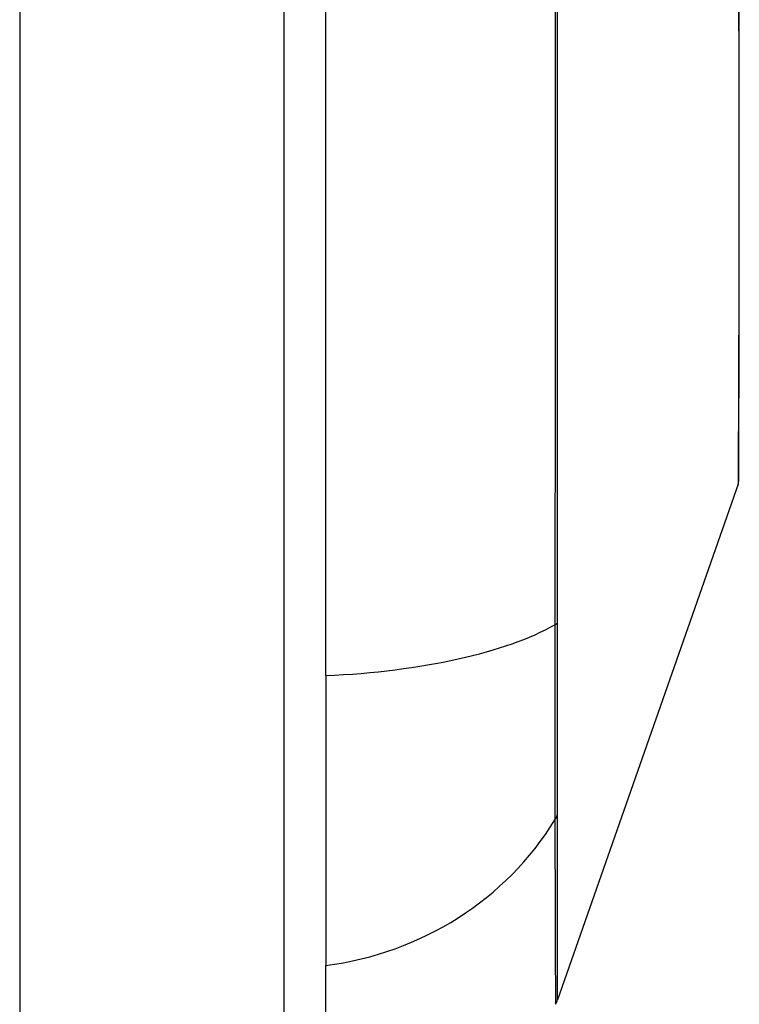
# Model space of a CAD drawing. Header units: inches. Extents: x 27 to 746, y 82 to 339.
# Tile 79 of 193: x 209.724 to 209.994, y 216.059 to 216.428. Entities that reach past the tile are written whole.
import ezdxf

# ---------------------------------------------------------------- set-up
doc = ezdxf.new("R2010")
doc.units = ezdxf.units.IN
doc.header["$MEASUREMENT"] = 0
doc.layers.add('Visible Edges(ANSI)', color=7, linetype='Continuous', lineweight=25)
doc.layers.add('Visible Tangent Edges(ANSI)', color=7, linetype='Continuous', lineweight=25)

msp = doc.modelspace()

# ---------------------------------------------------------------- linework, layer by layer
at = {"layer": 'Visible Edges(ANSI)'}
for p, q in [((209.8231349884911, 217.9358881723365), (209.8231349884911, 194.2158881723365)), ((209.8388830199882, 216.1822001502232), (209.8388830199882, 217.0395761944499)), ((209.9935274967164, 216.2540793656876), (209.925790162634, 216.0605441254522)), ((209.8388830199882, 216.1822001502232), (209.8388830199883, 216.0734144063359)), ((209.8388830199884, 216.0006519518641), (209.8388830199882, 216.0734144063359))]:
    msp.add_line(p, q, dxfattribs=at)
at = {"layer": 'Visible Edges(ANSI)', "flags": 128}
msp.add_lwpolyline([(209.9938037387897, 216.2556902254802), (209.9938050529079, 216.2561208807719), (209.9938089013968, 216.2574106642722), (209.9938151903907, 216.2595523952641), (209.9938237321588, 216.2625313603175), (209.9938341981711, 216.2663357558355), (209.9938464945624, 216.2709740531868), (209.993860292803, 216.2764465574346), (209.9938752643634, 216.2827402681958), (209.9938911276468, 216.2898359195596), (209.9939075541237, 216.297707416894), (209.9939242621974, 216.3063236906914), (209.9939410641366, 216.3156461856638), (209.9939576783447, 216.3256498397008), (209.9939743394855, 216.336343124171), (209.9939869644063, 216.3477077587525), (209.9939911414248, 216.3597046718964), (209.9939866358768, 216.3722968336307), (209.9939736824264, 216.385473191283), (209.9939573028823, 216.3991965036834), (209.9939406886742, 216.4134147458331), (209.9939239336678, 216.4281115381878), (209.9939072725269, 216.4433008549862)], dxfattribs=at)
at = {"layer": 'Visible Edges(ANSI)'}
for centre, radius, start, end in [((209.9888825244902, 216.2557051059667), 0.0049212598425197, 340.7099537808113, 359.8268552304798), ((209.9165002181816, 216.0637956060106), 0.0098425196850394, 330.1831145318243, 340.7099537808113)]:
    msp.add_arc(centre, radius, start, end, dxfattribs=at)
at = {"layer": 'Visible Tangent Edges(ANSI)'}
for p, q in [((209.7241349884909, 217.9358881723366), (209.724134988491, 194.2158881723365)), ((209.9258262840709, 216.2020808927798), (209.9258257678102, 216.2025530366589)), ((209.9258257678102, 216.1301635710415), (209.9258262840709, 216.1303322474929))]:
    msp.add_line(p, q, dxfattribs=at)
at = {"layer": 'Visible Tangent Edges(ANSI)', "flags": 128}
for points in [[(209.9249795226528, 216.8181807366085), (209.9249971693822, 216.7836646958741), (209.9250121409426, 216.7490280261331), (209.9250241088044, 216.7143120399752), (209.9250327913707, 216.6795682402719), (209.9250380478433, 216.6448318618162), (209.9250397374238, 216.6101051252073), (209.925037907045, 216.575389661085), (209.9250324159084, 216.540686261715), (209.9250235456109, 216.5060252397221), (209.9250115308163, 216.4714467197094), (209.9249966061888, 216.4369908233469), (209.924979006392, 216.4026975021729), (209.9249591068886, 216.3685721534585), (209.9249373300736, 216.3346285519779), (209.9249139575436, 216.300906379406), (209.9248894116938, 216.2674290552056), (209.9248640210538, 216.2342199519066), (209.9248375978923, 216.2013042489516)], [(209.9258257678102, 216.2025530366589), (209.9258244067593, 216.2353415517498), (209.9258222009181, 216.2684278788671), (209.9258191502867, 216.3017868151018), (209.9258154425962, 216.3353954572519), (209.9258113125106, 216.3692300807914), (209.9258069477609, 216.4032510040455), (209.9258026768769, 216.4374447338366), (209.9257986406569, 216.4718049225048), (209.9257952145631, 216.5062909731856), (209.9257924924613, 216.5408620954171), (209.925790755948, 216.5754775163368), (209.9257901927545, 216.6101061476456), (209.925790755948, 216.6447460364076), (209.9257923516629, 216.6793944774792), (209.9257949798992, 216.7140482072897), (209.9257984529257, 216.7486712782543), (209.9258024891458, 216.7832115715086), (209.9258068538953, 216.8176271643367)], [(209.9937660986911, 216.8066398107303), (209.9937319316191, 216.7890362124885), (209.9936979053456, 216.7708138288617), (209.9936647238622, 216.7520300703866), (209.9936329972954, 216.7327423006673), (209.9936037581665, 216.7130326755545), (209.9935783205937, 216.6930090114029), (209.993557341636, 216.6727265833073), (209.9935414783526, 216.6522389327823), (209.9935313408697, 216.6315996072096), (209.9935276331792, 216.6108621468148), (209.9935308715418, 216.5900863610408), (209.9935410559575, 216.5693954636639), (209.9935572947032, 216.5488688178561), (209.993578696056, 216.5285681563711), (209.9936043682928, 216.5085552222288), (209.9936335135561, 216.4888917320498), (209.9936651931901, 216.4696394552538), (209.9936985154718, 216.4508600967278), (209.993732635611, 216.4326296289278), (209.9937666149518, 216.4150534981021), (209.9937998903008, 216.3981710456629), (209.9938320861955, 216.3820151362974)], [(209.9938320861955, 216.3820151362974), (209.9938359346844, 216.380007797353), (209.9938394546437, 216.3780127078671), (209.9938426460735, 216.3760300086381), (209.9938455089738, 216.3740597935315), (209.9938480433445, 216.3721021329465), (209.9938502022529, 216.3701571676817), (209.9938520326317, 216.3682249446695), (209.9938535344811, 216.366305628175), (209.9938547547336, 216.3643992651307), (209.9938555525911, 216.3625059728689), (209.9938560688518, 216.3606258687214), (209.9938562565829, 216.3587590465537), (209.9938560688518, 216.3569055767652), (209.9938555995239, 216.355065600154), (209.9938547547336, 216.3532391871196), (209.9938535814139, 216.3514264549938), (209.9938520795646, 216.3496274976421), (209.9938502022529, 216.3478424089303), (209.9938480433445, 216.3460713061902), (209.9938455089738, 216.3443142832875), (209.9938426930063, 216.3425714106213), (209.9938395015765, 216.34084282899), (209.9938359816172, 216.3391286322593), (209.9938320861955, 216.3374289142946)], [(209.9938320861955, 216.3374289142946), (209.9938161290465, 216.3309133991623), (209.9937997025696, 216.3246287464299), (209.993782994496, 216.3185800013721), (209.9937660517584, 216.3127722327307), (209.9937489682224, 216.3072105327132), (209.9937317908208, 216.3018999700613), (209.9937147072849, 216.2968456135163), (209.9936977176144, 216.2920525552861), (209.993680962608, 216.2875258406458), (209.9936645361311, 216.2832705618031), (209.9936484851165, 216.279291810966), (209.9936329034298, 216.2755946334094), (209.9936178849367, 216.2721840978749), (209.9936036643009, 216.2690637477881), (209.9935903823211, 216.2662344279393), (209.9935781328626, 216.2636974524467), (209.9935670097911, 216.2614540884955), (209.9935571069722, 216.2595056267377), (209.9935485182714, 216.2578533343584), (209.9935412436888, 216.2564985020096), (209.9935354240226, 216.2554424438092), (209.9935311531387, 216.2546864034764), (209.9935284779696, 216.2542316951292), (209.9935275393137, 216.2540795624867)], [(209.9248375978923, 216.2013042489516), (209.9248261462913, 216.1971094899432), (209.9248159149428, 216.1929758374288), (209.9248068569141, 216.1889090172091), (209.9247989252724, 216.1849148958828), (209.9247920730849, 216.1809991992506), (209.9247861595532, 216.1771679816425), (209.9247812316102, 216.1734266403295), (209.9247772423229, 216.1697801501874), (209.9247741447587, 216.1662334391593), (209.9247719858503, 216.1627913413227), (209.9247706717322, 216.1594588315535), (209.924770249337, 216.1562407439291), (209.9247707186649, 216.1531420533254), (209.9247720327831, 216.1501677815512), (209.9247741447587, 216.1473225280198), (209.9247771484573, 216.1446096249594), (209.924781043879, 216.1420324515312), (209.9247859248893, 216.1395943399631), (209.9247917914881, 216.1372984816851), (209.9247987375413, 216.1351483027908), (209.9248067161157, 216.1331470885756), (209.9248158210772, 216.1312980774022), (209.9248260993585, 216.1296046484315), (209.9248375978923, 216.1280701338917)], [(209.9258262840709, 216.1303322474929), (209.9258264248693, 216.1318747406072), (209.9258264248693, 216.1335675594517), (209.9258263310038, 216.1354077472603), (209.9258261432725, 216.1373922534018), (209.9258259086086, 216.139518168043), (209.9258256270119, 216.1417824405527), (209.9258252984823, 216.1441821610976), (209.9258250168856, 216.1467143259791), (209.9258247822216, 216.1493759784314), (209.9258245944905, 216.1521640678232), (209.9258245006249, 216.1550755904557), (209.9258244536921, 216.1581062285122), (209.9258245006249, 216.1612512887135), (209.9258246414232, 216.1645062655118), (209.9258247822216, 216.1678667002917), (209.9258249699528, 216.1713279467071), (209.9258252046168, 216.1748855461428), (209.9258254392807, 216.1785349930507), (209.9258257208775, 216.1822716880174), (209.9258260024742, 216.1860906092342), (209.9258262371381, 216.1899862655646), (209.9258263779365, 216.1939534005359), (209.9258264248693, 216.1979867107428), (209.9258262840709, 216.2020808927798)], [(209.9257901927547, 216.0605436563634), (209.925790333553, 216.0606648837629), (209.9257907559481, 216.0610293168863), (209.92579145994, 216.0616372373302), (209.9257923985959, 216.062489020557), (209.9257936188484, 216.063585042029), (209.9257950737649, 216.0649256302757), (209.9257967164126, 216.0665109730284), (209.9257984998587, 216.0683407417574), (209.9258004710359, 216.0704144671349), (209.9258025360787, 216.0727317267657), (209.9258046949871, 216.0752921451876), (209.9258069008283, 216.0780950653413), (209.9258091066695, 216.0811395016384), (209.9258112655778, 216.0844242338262), (209.9258134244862, 216.0879480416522), (209.9258154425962, 216.0917097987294), (209.9258173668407, 216.0957080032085), (209.9258191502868, 216.0999409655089), (209.9258207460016, 216.1044069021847), (209.9258222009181, 216.1091040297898), (209.9258234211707, 216.1140304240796), (209.9258244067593, 216.119181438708), (209.9258252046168, 216.1245293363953), (209.9258257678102, 216.1301635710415)], [(209.9248375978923, 216.1280701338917), (209.924861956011, 216.1225094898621), (209.9248649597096, 216.1171380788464), (209.924876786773, 216.1120070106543), (209.9248894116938, 216.1071053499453), (209.9249018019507, 216.1024334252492), (209.9249140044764, 216.0979930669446), (209.9249258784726, 216.0937858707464), (209.9249374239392, 216.0898133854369), (209.9249485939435, 216.0860771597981), (209.9249593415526, 216.0825784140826), (209.9249695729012, 216.079318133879), (209.924979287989, 216.0762972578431), (209.9249884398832, 216.0735168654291), (209.9249969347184, 216.0709778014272), (209.9250047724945, 216.068680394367), (209.9250119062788, 216.0666249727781), (209.9250183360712, 216.0648117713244), (209.9250239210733, 216.0632411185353), (209.925028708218, 216.0619131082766), (209.9250326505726, 216.0608275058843), (209.9250357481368, 216.0599838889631), (209.925037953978, 216.0593818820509), (209.9250393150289, 216.0590210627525), (209.925039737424, 216.0589010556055)]]:
    msp.add_lwpolyline(points, dxfattribs=at)
at = {"layer": 'Visible Tangent Edges(ANSI)'}
for centre, major_axis, ratio, start_param, end_param in [((209.8225650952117, 216.2207980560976), (0.118110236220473, 1.2e-14), 0.3299598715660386, 4.850990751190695, 5.759350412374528), ((209.9163149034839, 216.2029287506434), (0.0098424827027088, -2.69814243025e-05), 0.3257200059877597, 5.760249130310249, 6.023956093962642), ((209.9163149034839, 216.1327176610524), (0.0098422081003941, 7.83164027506e-05), 0.9454627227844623, 5.751833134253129, 6.015540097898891), ((209.8225650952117, 216.1838406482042), (-0.1181102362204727, -8.88e-14), 0.943994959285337, 1.709398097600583, 2.617757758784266)]:
    msp.add_ellipse(centre, major_axis=major_axis, ratio=ratio, start_param=start_param, end_param=end_param, dxfattribs=at)

doc.saveas('drawing.dxf')
